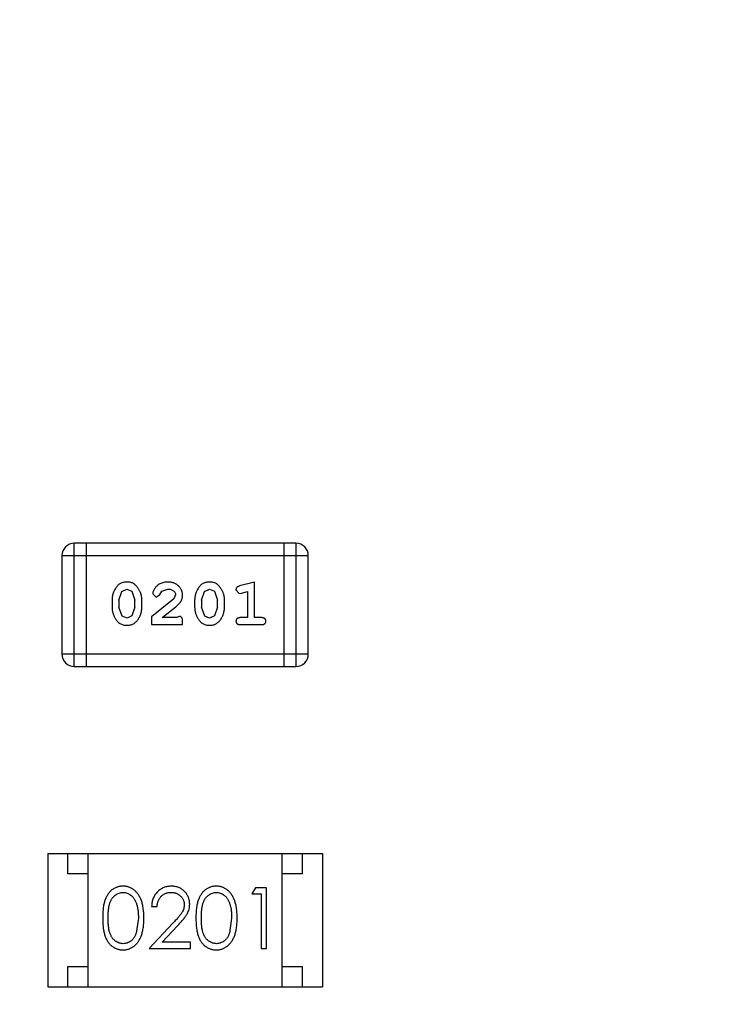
# Model space of a CAD drawing. Header units: inches. Extents: x 13 to 158, y -30 to 56.
# Tile 62 of 84: x 135.1 to 136.83, y 6.79 to 9.22. Entities that reach past the tile are written whole.
import ezdxf

# ---------------------------------------------------------------- set-up
doc = ezdxf.new("R2010")
doc.units = ezdxf.units.IN
doc.header["$LTSCALE"] = 1.21
doc.header["$MEASUREMENT"] = 0
doc.header["$PDMODE"] = 3
doc.header["$PDSIZE"] = 0.3125
doc.layers.get('0').update_dxf_attribs({"linetype": 'CONTINUOUS'})
doc.layers.get('Defpoints').update_dxf_attribs({"linetype": 'CONTINUOUS'})
doc.layers.add('DIM', color=3, linetype='CONTINUOUS')
doc.styles.get("Standard").update_dxf_attribs({"font": 'txt', "width": 0.8})
doc.dimstyles.get("Standard").update_dxf_attribs({"dimtxt": 0.15625, "dimasz": 0.1875, "dimexe": 0.125, "dimexo": 0.0625, "dimgap": 0.09, "dimtad": 0, "dimtih": 1, "dimtoh": 1, "dimzin": 4, "dimdsep": 46, "dimtxsty": 'Standard', "dimblk": '_FILLED', "dimblk1": '_FILLED', "dimblk2": '_FILLED', "dimcen": 0.09, "dimazin": 1, "dimtp": 0.01, "dimtm": 0.01, "dimtfac": 1, "dimtofl": 0, "dimtmove": 0, "dimatfit": 3, "dimldrblk": '_FILLED', "dimfxl": 1, "dimtolj": 1, "dimtzin": 4, "dimarcsym": 0})

# ---------------------------------------------------------------- blocks, each defined once
blk = doc.blocks.new('_FILLED')
at = {"color": 0, "linetype": 'ByBlock'}
blk.add_solid([(0, 0), (-1, 0.1667), (-1, -0.1667)], dxfattribs=at)
blk = doc.blocks.new('*D16')
at = {"layer": 'Defpoints', "color": 0}
for p in [(114.1495, 13.2855), (150.6495, 13.2855), (150.6495, -11.8704)]:
    blk.add_point(p, dxfattribs=at)
at = {"layer": 'DIM', "color": 0, "lineweight": -2}
for p, q in [((114.1495, 13.223), (114.1495, -11.9954)), ((150.6495, 13.223), (150.6495, -11.9954)), ((115.1495, -11.8704), (130.7762, -11.8704)), ((149.6495, -11.8704), (134.0229, -11.8704))]:
    blk.add_line(p, q, dxfattribs=at)
at = {"layer": 'DIM', "color": 0, "lineweight": -2, "rotation": 180}
blk.add_blockref('_FILLED', (114.1495, -11.8704), dxfattribs=at)
at = {"layer": 'DIM', "color": 0, "lineweight": -2}
blk.add_blockref('_FILLED', (150.6495, -11.8704), dxfattribs=at)
at = {"layer": 'DIM', "color": 0, "insert": (132.3995, -11.8704), "char_height": 1, "attachment_point": 5}
blk.add_mtext('\\A1;36.50', dxfattribs=at)

msp = doc.modelspace()

# ---------------------------------------------------------------- linework, layer by layer
at = {"color": 6, "linetype": 'Continuous'}
for p, q in [((135.2331, 7.6212), (135.2331, 7.926)), ((135.7818, 7.926), (135.2331, 7.926)), ((135.2636, 7.6212), (135.2636, 7.926)), ((135.7513, 7.926), (135.7513, 7.6212)), ((135.7818, 7.926), (135.7818, 7.6212)), ((135.2026, 7.8955), (135.2026, 7.6517)), ((135.2026, 7.8955), (135.8122, 7.8955)), ((135.8122, 7.6517), (135.8122, 7.8955)), ((135.6789, 7.8302), (135.6423, 7.8204)), ((135.6789, 7.7421), (135.6789, 7.8302)), ((135.3438, 7.7853), (135.3511, 7.8071)), ((135.3511, 7.8071), (135.3634, 7.8129)), ((135.3634, 7.8129), (135.3756, 7.8076)), ((135.3756, 7.8076), (135.3832, 7.7853)), ((135.4272, 7.8009), (135.436, 7.7925)), ((135.436, 7.7925), (135.4445, 7.799)), ((135.4445, 7.799), (135.4495, 7.8075)), ((135.4495, 7.8075), (135.4643, 7.8129)), ((135.4838, 7.7984), (135.4791, 7.7887)), ((135.5483, 7.7853), (135.5556, 7.8071)), ((135.5556, 7.8071), (135.568, 7.8129)), ((135.568, 7.8129), (135.5801, 7.8076)), ((135.5801, 7.8076), (135.5877, 7.7853)), ((135.6333, 7.8112), (135.6412, 7.8019)), ((135.6412, 7.8019), (135.6466, 7.8029)), ((135.6466, 7.8029), (135.6616, 7.8071)), ((135.6616, 7.8071), (135.6616, 7.7421)), ((135.3265, 7.7856), (135.3265, 7.7679)), ((135.3438, 7.7853), (135.3438, 7.7681)), ((135.3832, 7.7681), (135.3832, 7.7853)), ((135.4005, 7.7679), (135.4005, 7.7856)), ((135.4791, 7.7887), (135.4241, 7.7437)), ((135.531, 7.7856), (135.531, 7.7679)), ((135.5483, 7.7853), (135.5483, 7.7681)), ((135.5877, 7.7681), (135.5877, 7.7853)), ((135.605, 7.7679), (135.605, 7.7856)), ((135.3515, 7.7458), (135.3438, 7.7681)), ((135.3832, 7.7681), (135.3759, 7.7464)), ((135.4508, 7.7421), (135.4844, 7.7692)), ((135.556, 7.7458), (135.5483, 7.7681)), ((135.5877, 7.7681), (135.5804, 7.7464)), ((135.3636, 7.7406), (135.3515, 7.7458)), ((135.3759, 7.7464), (135.3636, 7.7406)), ((135.4241, 7.7437), (135.4241, 7.7248)), ((135.4241, 7.7248), (135.5011, 7.7248)), ((135.487, 7.7421), (135.4508, 7.7421)), ((135.4925, 7.7453), (135.487, 7.7421)), ((135.5011, 7.7248), (135.5011, 7.7327)), ((135.5681, 7.7406), (135.556, 7.7458)), ((135.5804, 7.7464), (135.5681, 7.7406)), ((135.6616, 7.7421), (135.6443, 7.7421)), ((135.6443, 7.7248), (135.6962, 7.7248)), ((135.6962, 7.7421), (135.6789, 7.7421)), ((135.8122, 7.6517), (135.2026, 7.6517)), ((135.2331, 7.6212), (135.7818, 7.6212)), ((135.1673, 7.1584), (135.1673, 6.8284)), ((135.1673, 7.1584), (135.8473, 7.1584)), ((135.2173, 7.1084), (135.2173, 7.1584)), ((135.2673, 6.8284), (135.2673, 7.1584)), ((135.7473, 6.8284), (135.7473, 7.1584)), ((135.7973, 7.1584), (135.7973, 7.1084)), ((135.8473, 7.1584), (135.8473, 6.8284)), ((135.2673, 7.1084), (135.2173, 7.1084)), ((135.7973, 7.1084), (135.7473, 7.1084)), ((135.6814, 7.0737), (135.6726, 7.0583)), ((135.7091, 7.0737), (135.6814, 7.0737)), ((135.7091, 6.9237), (135.7091, 7.0737)), ((135.6726, 7.0583), (135.6957, 7.0583)), ((135.6957, 7.0583), (135.6957, 6.9237)), ((135.4245, 7.0275), (135.438, 7.0275)), ((135.3918, 6.9987), (135.3861, 6.961)), ((135.6226, 6.9987), (135.6169, 6.961)), ((135.4769, 6.9858), (135.4187, 6.9237)), ((135.4509, 6.9391), (135.4884, 6.9791)), ((135.4187, 6.9237), (135.5207, 6.9237)), ((135.5207, 6.9391), (135.4509, 6.9391)), ((135.5207, 6.9237), (135.5207, 6.9391)), ((135.6957, 6.9237), (135.7091, 6.9237)), ((135.2173, 6.8284), (135.2173, 6.8784)), ((135.2173, 6.8784), (135.2673, 6.8784)), ((135.7473, 6.8784), (135.7973, 6.8784)), ((135.7973, 6.8784), (135.7973, 6.8284)), ((135.1673, 6.8284), (135.8473, 6.8284))]:
    msp.add_line(p, q, dxfattribs=at)
for centre, start, end in [((135.2331, 7.8955), 90, 180), ((135.7818, 7.8955), 0, 90), ((135.2331, 7.6517), 180, 270), ((135.7818, 7.6517), 270, 0)]:
    msp.add_arc(centre, 0.0305, start, end, dxfattribs=at)
for points, knots in [([(135.3633, 7.8302), (135.3619, 7.8302), (135.3591, 7.8301), (135.355, 7.8294), (135.3512, 7.8283), (135.3476, 7.8267), (135.3443, 7.8246), (135.3412, 7.8221), (135.3384, 7.8192), (135.336, 7.8158), (135.3338, 7.8122), (135.3319, 7.8085), (135.3302, 7.8048), (135.3289, 7.801), (135.3278, 7.7972), (135.3271, 7.7934), (135.3266, 7.7895), (135.3266, 7.7869), (135.3265, 7.7856)], [0, 0, 0, 0, 0.06692, 0.130834, 0.19258, 0.252759, 0.312631, 0.373411, 0.436359, 0.501894, 0.568244, 0.632472, 0.69556, 0.757163, 0.818592, 0.878885, 0.939235, 1, 1, 1, 1]), ([(135.4005, 7.7856), (135.4004, 7.7867), (135.4004, 7.7888), (135.4001, 7.792), (135.3996, 7.7952), (135.3989, 7.7983), (135.398, 7.8013), (135.3969, 7.8043), (135.3956, 7.8073), (135.3941, 7.8102), (135.3925, 7.8129), (135.3908, 7.8155), (135.3892, 7.8178), (135.3875, 7.8199), (135.3858, 7.8217), (135.3841, 7.8234), (135.3824, 7.8248), (135.38, 7.8264), (135.3768, 7.828), (135.3727, 7.8293), (135.3681, 7.8301), (135.365, 7.8302), (135.3633, 7.8302)], [0, 0, 0, 0, 0.049855, 0.099516, 0.148482, 0.19758, 0.246804, 0.296268, 0.346517, 0.397047, 0.446826, 0.49336, 0.537801, 0.579207, 0.617974, 0.654833, 0.689171, 0.722088, 0.786392, 0.853518, 0.924186, 1, 1, 1, 1]), ([(135.4645, 7.8302), (135.4628, 7.8302), (135.4594, 7.8301), (135.4545, 7.8292), (135.4497, 7.8278), (135.4452, 7.8258), (135.4411, 7.8234), (135.4374, 7.8205), (135.4343, 7.8172), (135.4318, 7.8137), (135.4298, 7.8101), (135.4284, 7.8068), (135.4274, 7.8038), (135.4273, 7.8018), (135.4272, 7.8009)], [0, 0, 0, 0, 0.098286, 0.193983, 0.289056, 0.384352, 0.477435, 0.566197, 0.652355, 0.737986, 0.818188, 0.887401, 0.94802, 1, 1, 1, 1]), ([(135.5011, 7.7975), (135.5011, 7.7986), (135.501, 7.8008), (135.5006, 7.804), (135.4997, 7.8071), (135.4986, 7.8101), (135.4972, 7.8129), (135.4954, 7.8157), (135.4933, 7.8183), (135.4909, 7.8207), (135.4882, 7.8229), (135.4854, 7.8249), (135.4823, 7.8265), (135.4791, 7.8279), (135.4757, 7.8289), (135.4721, 7.8297), (135.4684, 7.8302), (135.4658, 7.8302), (135.4645, 7.8302)], [0, 0, 0, 0, 0.060981, 0.120256, 0.178148, 0.236115, 0.293993, 0.352864, 0.413358, 0.476056, 0.539296, 0.602396, 0.665116, 0.728325, 0.792919, 0.859317, 0.928302, 1, 1, 1, 1]), ([(135.5678, 7.8302), (135.5664, 7.8302), (135.5636, 7.8301), (135.5595, 7.8294), (135.5557, 7.8283), (135.5521, 7.8267), (135.5488, 7.8246), (135.5457, 7.8221), (135.543, 7.8192), (135.5405, 7.8158), (135.5383, 7.8122), (135.5364, 7.8085), (135.5347, 7.8048), (135.5334, 7.801), (135.5323, 7.7972), (135.5316, 7.7934), (135.5311, 7.7895), (135.5311, 7.7869), (135.531, 7.7856)], [0, 0, 0, 0, 0.06692, 0.130834, 0.19258, 0.252759, 0.312631, 0.373411, 0.436359, 0.501894, 0.568244, 0.632472, 0.69556, 0.757163, 0.818592, 0.878885, 0.939235, 1, 1, 1, 1]), ([(135.605, 7.7856), (135.605, 7.7867), (135.6049, 7.7888), (135.6046, 7.792), (135.6041, 7.7952), (135.6034, 7.7983), (135.6025, 7.8013), (135.6014, 7.8043), (135.6001, 7.8073), (135.5986, 7.8102), (135.597, 7.8129), (135.5954, 7.8155), (135.5937, 7.8178), (135.592, 7.8199), (135.5903, 7.8217), (135.5886, 7.8234), (135.5869, 7.8248), (135.5845, 7.8264), (135.5813, 7.828), (135.5772, 7.8293), (135.5726, 7.8301), (135.5695, 7.8302), (135.5678, 7.8302)], [0, 0, 0, 0, 0.049855, 0.099516, 0.148482, 0.19758, 0.246804, 0.296268, 0.346517, 0.397047, 0.446826, 0.49336, 0.537801, 0.579207, 0.617974, 0.654833, 0.689171, 0.722088, 0.786392, 0.853518, 0.924186, 1, 1, 1, 1]), ([(135.4643, 7.8129), (135.4658, 7.8129), (135.4684, 7.8128), (135.4723, 7.8119), (135.4756, 7.8106), (135.4785, 7.8086), (135.4808, 7.8064), (135.4826, 7.8039), (135.4836, 7.8012), (135.4838, 7.7993), (135.4838, 7.7984)], [0, 0, 0, 0, 0.156344, 0.299348, 0.4327, 0.561, 0.682299, 0.791883, 0.89611, 1, 1, 1, 1]), ([(135.4844, 7.7692), (135.4853, 7.7699), (135.487, 7.7714), (135.4893, 7.7737), (135.4914, 7.7758), (135.4933, 7.7777), (135.4949, 7.7796), (135.4963, 7.7814), (135.4974, 7.783), (135.4985, 7.7851), (135.4996, 7.7876), (135.5005, 7.7908), (135.5011, 7.7941), (135.5011, 7.7963), (135.5011, 7.7975)], [0, 0, 0, 0, 0.103002, 0.197728, 0.285279, 0.365235, 0.437224, 0.502446, 0.560545, 0.611446, 0.707576, 0.80349, 0.900532, 1, 1, 1, 1]), ([(135.6423, 7.8204), (135.6415, 7.8201), (135.6399, 7.8196), (135.6378, 7.8188), (135.6362, 7.8179), (135.635, 7.8168), (135.6342, 7.8157), (135.6337, 7.8143), (135.6333, 7.8128), (135.6333, 7.8117), (135.6333, 7.8112)], [0, 0, 0, 0, 0.187321, 0.344927, 0.475328, 0.579604, 0.674244, 0.773631, 0.882025, 1, 1, 1, 1]), ([(135.3265, 7.7679), (135.3265, 7.7668), (135.3266, 7.7647), (135.3269, 7.7615), (135.3274, 7.7584), (135.3281, 7.7553), (135.3289, 7.7522), (135.3301, 7.7492), (135.3313, 7.7463), (135.3328, 7.7434), (135.3344, 7.7407), (135.336, 7.7381), (135.3377, 7.7358), (135.3393, 7.7337), (135.341, 7.7318), (135.3427, 7.7302), (135.3444, 7.7287), (135.3468, 7.7271), (135.35, 7.7255), (135.3542, 7.7242), (135.3587, 7.7234), (135.3619, 7.7233), (135.3636, 7.7233)], [0, 0, 0, 0, 0.049886, 0.09882, 0.148132, 0.19689, 0.246038, 0.295176, 0.345305, 0.395692, 0.445312, 0.491875, 0.535813, 0.577009, 0.616081, 0.652689, 0.687585, 0.720206, 0.785062, 0.85223, 0.923759, 1, 1, 1, 1]), ([(135.3636, 7.7233), (135.365, 7.7233), (135.3678, 7.7234), (135.3719, 7.7241), (135.3758, 7.7252), (135.3793, 7.7268), (135.3827, 7.7288), (135.3857, 7.7313), (135.3885, 7.7343), (135.391, 7.7377), (135.3932, 7.7413), (135.3951, 7.7449), (135.3968, 7.7487), (135.3981, 7.7524), (135.3991, 7.7562), (135.3999, 7.7601), (135.4004, 7.764), (135.4004, 7.7666), (135.4005, 7.7679)], [0, 0, 0, 0, 0.067217, 0.131051, 0.19272, 0.252824, 0.312745, 0.373449, 0.436041, 0.501494, 0.567761, 0.632087, 0.695096, 0.757109, 0.817993, 0.878657, 0.939311, 1, 1, 1, 1]), ([(135.531, 7.7679), (135.5311, 7.7668), (135.5311, 7.7647), (135.5314, 7.7615), (135.5319, 7.7584), (135.5326, 7.7553), (135.5334, 7.7522), (135.5346, 7.7492), (135.5358, 7.7463), (135.5373, 7.7434), (135.5389, 7.7407), (135.5405, 7.7381), (135.5422, 7.7358), (135.5438, 7.7337), (135.5455, 7.7318), (135.5472, 7.7302), (135.5489, 7.7287), (135.5513, 7.7271), (135.5545, 7.7255), (135.5587, 7.7242), (135.5633, 7.7234), (135.5664, 7.7233), (135.5681, 7.7233)], [0, 0, 0, 0, 0.049886, 0.09882, 0.148132, 0.19689, 0.246038, 0.295176, 0.345305, 0.395692, 0.445312, 0.491875, 0.535813, 0.577009, 0.616081, 0.652689, 0.687585, 0.720206, 0.785062, 0.85223, 0.923759, 1, 1, 1, 1]), ([(135.5681, 7.7233), (135.5695, 7.7233), (135.5723, 7.7234), (135.5764, 7.7241), (135.5803, 7.7252), (135.5838, 7.7268), (135.5872, 7.7288), (135.5902, 7.7313), (135.593, 7.7343), (135.5955, 7.7377), (135.5977, 7.7413), (135.5996, 7.7449), (135.6013, 7.7487), (135.6026, 7.7524), (135.6037, 7.7562), (135.6044, 7.7601), (135.6049, 7.764), (135.6049, 7.7666), (135.605, 7.7679)], [0, 0, 0, 0, 0.067217, 0.131051, 0.19272, 0.252824, 0.312745, 0.373449, 0.436041, 0.501494, 0.567761, 0.632087, 0.695096, 0.757109, 0.817993, 0.878657, 0.939311, 1, 1, 1, 1]), ([(135.5011, 7.7327), (135.5011, 7.7338), (135.5011, 7.7357), (135.5006, 7.7384), (135.5, 7.7407), (135.4989, 7.7424), (135.4976, 7.7437), (135.4961, 7.7446), (135.4943, 7.7452), (135.4931, 7.7453), (135.4925, 7.7453)], [0, 0, 0, 0, 0.1844, 0.34094, 0.473574, 0.586824, 0.690029, 0.789175, 0.890445, 1, 1, 1, 1]), ([(135.6443, 7.7421), (135.6434, 7.7421), (135.6417, 7.7421), (135.6394, 7.7416), (135.6374, 7.7409), (135.6359, 7.7398), (135.6347, 7.7384), (135.6339, 7.737), (135.6334, 7.7353), (135.6333, 7.7341), (135.6333, 7.7335)], [0, 0, 0, 0, 0.169102, 0.317658, 0.446239, 0.563118, 0.671828, 0.776546, 0.884858, 1, 1, 1, 1]), ([(135.6333, 7.7335), (135.6333, 7.7329), (135.6334, 7.7317), (135.6339, 7.73), (135.6347, 7.7285), (135.6359, 7.7272), (135.6374, 7.7261), (135.6394, 7.7254), (135.6417, 7.7249), (135.6434, 7.7249), (135.6443, 7.7248)], [0, 0, 0, 0, 0.115051, 0.223278, 0.329269, 0.437893, 0.554681, 0.682591, 0.83103, 1, 1, 1, 1]), ([(135.7072, 7.7335), (135.7072, 7.7341), (135.7071, 7.7353), (135.7066, 7.737), (135.7058, 7.7385), (135.7046, 7.7398), (135.7031, 7.7409), (135.7011, 7.7416), (135.6988, 7.7421), (135.6971, 7.7421), (135.6962, 7.7421)], [0, 0, 0, 0, 0.11517, 0.223509, 0.328254, 0.438012, 0.553651, 0.682263, 0.830856, 1, 1, 1, 1]), ([(135.6962, 7.7248), (135.6971, 7.7249), (135.6988, 7.7249), (135.7011, 7.7254), (135.7031, 7.7261), (135.7046, 7.7272), (135.7058, 7.7285), (135.7066, 7.73), (135.7071, 7.7317), (135.7072, 7.7329), (135.7072, 7.7335)], [0, 0, 0, 0, 0.169012, 0.317488, 0.445429, 0.560977, 0.67065, 0.776666, 0.88492, 1, 1, 1, 1]), ([(135.3535, 7.0775), (135.3523, 7.0775), (135.35, 7.0775), (135.3465, 7.0771), (135.3432, 7.0764), (135.3399, 7.0755), (135.3367, 7.0743), (135.3335, 7.0729), (135.3305, 7.0711), (135.3276, 7.0692), (135.3248, 7.067), (135.3221, 7.0645), (135.3196, 7.0618), (135.3173, 7.0589), (135.3151, 7.0556), (135.3131, 7.0522), (135.3113, 7.0485), (135.3096, 7.0445), (135.3081, 7.0402), (135.3069, 7.0355), (135.3057, 7.0304), (135.3049, 7.0249), (135.3042, 7.0189), (135.3037, 7.0125), (135.3034, 7.0057), (135.3034, 7.001), (135.3034, 6.9986)], [0, 0, 0, 0, 0.033742, 0.066533, 0.099153, 0.13154, 0.164087, 0.196563, 0.229707, 0.263315, 0.297504, 0.331686, 0.366482, 0.4021, 0.438958, 0.476748, 0.515985, 0.556589, 0.599519, 0.645765, 0.695487, 0.748721, 0.805687, 0.866754, 0.931405, 1, 1, 1, 1]), ([(135.4053, 6.9986), (135.4052, 7.0009), (135.4052, 7.0054), (135.4049, 7.012), (135.4044, 7.0182), (135.4036, 7.0241), (135.4027, 7.0295), (135.4015, 7.0347), (135.4001, 7.0394), (135.3985, 7.0438), (135.3967, 7.0479), (135.3948, 7.0517), (135.3926, 7.0553), (135.3904, 7.0586), (135.388, 7.0616), (135.3854, 7.0644), (135.3827, 7.0669), (135.3798, 7.0692), (135.3769, 7.0712), (135.3738, 7.0729), (135.3706, 7.0743), (135.3673, 7.0755), (135.364, 7.0764), (135.3606, 7.0771), (135.3571, 7.0775), (135.3547, 7.0775), (135.3535, 7.0775)], [0, 0, 0, 0, 0.065278, 0.127205, 0.186168, 0.241675, 0.294115, 0.343609, 0.390387, 0.434463, 0.476646, 0.517002, 0.555936, 0.593716, 0.630057, 0.665601, 0.700745, 0.734917, 0.768681, 0.802087, 0.834849, 0.867433, 0.900138, 0.932806, 0.966212, 1, 1, 1, 1]), ([(135.4734, 7.0775), (135.4717, 7.0775), (135.4685, 7.0774), (135.4636, 7.0768), (135.459, 7.0756), (135.4546, 7.0741), (135.4504, 7.0721), (135.4463, 7.0697), (135.4425, 7.0668), (135.439, 7.0635), (135.4357, 7.0599), (135.4328, 7.056), (135.4304, 7.0519), (135.4284, 7.0475), (135.4267, 7.0428), (135.4256, 7.038), (135.4248, 7.0328), (135.4246, 7.0293), (135.4245, 7.0275)], [0, 0, 0, 0, 0.06445, 0.126725, 0.187421, 0.247417, 0.306749, 0.366595, 0.427749, 0.490235, 0.553031, 0.614805, 0.676505, 0.738096, 0.801021, 0.864897, 0.931209, 1, 1, 1, 1]), ([(135.5187, 7.033), (135.5187, 7.0344), (135.5186, 7.0374), (135.518, 7.0417), (135.517, 7.0458), (135.5157, 7.0498), (135.5139, 7.0537), (135.5117, 7.0574), (135.5092, 7.061), (135.5062, 7.0643), (135.503, 7.0674), (135.4995, 7.0701), (135.4957, 7.0724), (135.4918, 7.0743), (135.4875, 7.0758), (135.483, 7.0768), (135.4783, 7.0774), (135.4751, 7.0775), (135.4734, 7.0775)], [0, 0, 0, 0, 0.06271, 0.123347, 0.183401, 0.242828, 0.302097, 0.36242, 0.423725, 0.487032, 0.550491, 0.612709, 0.674265, 0.73617, 0.799211, 0.863483, 0.930525, 1, 1, 1, 1]), ([(135.5843, 7.0775), (135.5831, 7.0775), (135.5808, 7.0775), (135.5773, 7.0771), (135.5739, 7.0764), (135.5706, 7.0755), (135.5674, 7.0743), (135.5643, 7.0729), (135.5613, 7.0711), (135.5583, 7.0692), (135.5555, 7.067), (135.5528, 7.0645), (135.5504, 7.0618), (135.5481, 7.0589), (135.5459, 7.0556), (135.5439, 7.0522), (135.5421, 7.0485), (135.5404, 7.0445), (135.5389, 7.0402), (135.5376, 7.0355), (135.5365, 7.0304), (135.5357, 7.0249), (135.535, 7.0189), (135.5345, 7.0125), (135.5342, 7.0057), (135.5341, 7.001), (135.5341, 6.9986)], [0, 0, 0, 0, 0.033742, 0.066533, 0.099153, 0.13154, 0.164087, 0.196563, 0.229707, 0.263315, 0.297504, 0.331686, 0.366482, 0.4021, 0.438958, 0.476748, 0.515985, 0.556589, 0.599519, 0.645765, 0.695487, 0.748721, 0.805687, 0.866754, 0.931405, 1, 1, 1, 1]), ([(135.636, 6.9986), (135.636, 7.0009), (135.636, 7.0054), (135.6357, 7.012), (135.6351, 7.0182), (135.6344, 7.0241), (135.6334, 7.0295), (135.6323, 7.0347), (135.6309, 7.0394), (135.6293, 7.0438), (135.6274, 7.0479), (135.6255, 7.0517), (135.6234, 7.0553), (135.6212, 7.0586), (135.6188, 7.0616), (135.6162, 7.0644), (135.6135, 7.0669), (135.6106, 7.0692), (135.6076, 7.0712), (135.6045, 7.0729), (135.6014, 7.0743), (135.5981, 7.0755), (135.5948, 7.0764), (135.5913, 7.0771), (135.5878, 7.0775), (135.5855, 7.0775), (135.5843, 7.0775)], [0, 0, 0, 0, 0.065278, 0.127205, 0.186168, 0.241675, 0.294115, 0.343609, 0.390387, 0.434463, 0.476646, 0.517002, 0.555936, 0.593716, 0.630057, 0.665601, 0.700745, 0.734917, 0.768681, 0.802087, 0.834849, 0.867433, 0.900138, 0.932806, 0.966212, 1, 1, 1, 1]), ([(135.3168, 6.9987), (135.3168, 7.0007), (135.3168, 7.0046), (135.3171, 7.0103), (135.3174, 7.0156), (135.318, 7.0205), (135.3185, 7.025), (135.3194, 7.0291), (135.3203, 7.0329), (135.3214, 7.0363), (135.3226, 7.0394), (135.324, 7.0423), (135.3255, 7.045), (135.3271, 7.0475), (135.3289, 7.0499), (135.3307, 7.052), (135.3328, 7.0539), (135.3356, 7.0562), (135.3394, 7.0585), (135.3441, 7.0607), (135.349, 7.0619), (135.3523, 7.0621), (135.354, 7.0622)], [0, 0, 0, 0, 0.073302, 0.142286, 0.206253, 0.266017, 0.321612, 0.372532, 0.419497, 0.462398, 0.502825, 0.541489, 0.579034, 0.615143, 0.650298, 0.684912, 0.718701, 0.752189, 0.817245, 0.879117, 0.939613, 1, 1, 1, 1]), ([(135.354, 7.0622), (135.3556, 7.0621), (135.3589, 7.0619), (135.3637, 7.0607), (135.3684, 7.0585), (135.3721, 7.0562), (135.375, 7.0539), (135.3771, 7.0519), (135.379, 7.0497), (135.3808, 7.0472), (135.3825, 7.0445), (135.384, 7.0415), (135.3855, 7.0383), (135.3868, 7.0349), (135.388, 7.0312), (135.3891, 7.0273), (135.3899, 7.0232), (135.3906, 7.0188), (135.3911, 7.0141), (135.3916, 7.0092), (135.3917, 7.004), (135.3918, 7.0005), (135.3918, 6.9987)], [0, 0, 0, 0, 0.059689, 0.119507, 0.181075, 0.246162, 0.279894, 0.314468, 0.350403, 0.387474, 0.426147, 0.466624, 0.508745, 0.553328, 0.600058, 0.649177, 0.700552, 0.754894, 0.811825, 0.871514, 0.934319, 1, 1, 1, 1]), ([(135.438, 7.0275), (135.4381, 7.0289), (135.4383, 7.0315), (135.4391, 7.0353), (135.44, 7.0388), (135.4413, 7.0421), (135.4428, 7.0452), (135.4445, 7.0481), (135.4465, 7.0507), (135.4488, 7.0531), (135.4512, 7.0552), (135.4539, 7.0571), (135.4566, 7.0587), (135.4596, 7.0599), (135.4626, 7.0609), (135.4659, 7.0617), (135.4693, 7.0621), (135.4716, 7.0621), (135.4727, 7.0622)], [0, 0, 0, 0, 0.073648, 0.143686, 0.210962, 0.275557, 0.338064, 0.399311, 0.4594, 0.51934, 0.579024, 0.637809, 0.695959, 0.754122, 0.813113, 0.873453, 0.935561, 1, 1, 1, 1]), ([(135.4727, 7.0622), (135.4739, 7.0621), (135.4761, 7.0621), (135.4793, 7.0616), (135.4824, 7.061), (135.4854, 7.06), (135.4882, 7.0587), (135.4909, 7.0571), (135.4935, 7.0553), (135.4959, 7.0532), (135.4981, 7.0509), (135.5, 7.0485), (135.5016, 7.046), (135.503, 7.0434), (135.504, 7.0406), (135.5047, 7.0378), (135.5052, 7.0348), (135.5052, 7.0328), (135.5053, 7.0318)], [0, 0, 0, 0, 0.068027, 0.133505, 0.19695, 0.26027, 0.322741, 0.384982, 0.448465, 0.513424, 0.578224, 0.640011, 0.700094, 0.760067, 0.819012, 0.877878, 0.938035, 1, 1, 1, 1]), ([(135.5476, 6.9987), (135.5476, 7.0007), (135.5476, 7.0046), (135.5479, 7.0103), (135.5482, 7.0156), (135.5487, 7.0205), (135.5493, 7.025), (135.5501, 7.0291), (135.5511, 7.0329), (135.5521, 7.0363), (135.5534, 7.0394), (135.5547, 7.0423), (135.5562, 7.045), (135.5579, 7.0475), (135.5596, 7.0499), (135.5615, 7.052), (135.5635, 7.0539), (135.5664, 7.0562), (135.5701, 7.0585), (135.5748, 7.0607), (135.5797, 7.0619), (135.5831, 7.0621), (135.5847, 7.0622)], [0, 0, 0, 0, 0.073302, 0.142286, 0.206253, 0.266017, 0.321612, 0.372532, 0.419497, 0.462398, 0.502825, 0.541489, 0.579034, 0.615143, 0.650298, 0.684912, 0.718701, 0.752189, 0.817245, 0.879117, 0.939613, 1, 1, 1, 1]), ([(135.5847, 7.0622), (135.5864, 7.0621), (135.5896, 7.0619), (135.5945, 7.0607), (135.5992, 7.0585), (135.6029, 7.0562), (135.6058, 7.0539), (135.6078, 7.0519), (135.6098, 7.0497), (135.6116, 7.0472), (135.6133, 7.0445), (135.6148, 7.0415), (135.6163, 7.0383), (135.6176, 7.0349), (135.6187, 7.0312), (135.6198, 7.0273), (135.6206, 7.0232), (135.6214, 7.0188), (135.6219, 7.0141), (135.6223, 7.0092), (135.6225, 7.004), (135.6226, 7.0005), (135.6226, 6.9987)], [0, 0, 0, 0, 0.059689, 0.119507, 0.181075, 0.246162, 0.279894, 0.314468, 0.350403, 0.387474, 0.426147, 0.466624, 0.508745, 0.553328, 0.600058, 0.649177, 0.700552, 0.754894, 0.811825, 0.871514, 0.934319, 1, 1, 1, 1]), ([(135.5053, 7.0318), (135.5052, 7.0301), (135.5051, 7.0269), (135.5041, 7.0221), (135.5023, 7.0175), (135.5004, 7.0136), (135.4983, 7.0105), (135.4964, 7.0078), (135.4941, 7.0049), (135.4914, 7.0016), (135.4884, 6.9981), (135.4849, 6.9942), (135.481, 6.9901), (135.4783, 6.9873), (135.4769, 6.9858)], [0, 0, 0, 0, 0.088014, 0.174976, 0.2638, 0.355443, 0.406413, 0.465519, 0.533076, 0.609353, 0.693899, 0.787171, 0.889197, 1, 1, 1, 1]), ([(135.4884, 6.9791), (135.4898, 6.9807), (135.4926, 6.9836), (135.4965, 6.988), (135.5001, 6.9921), (135.5033, 6.996), (135.5062, 6.9996), (135.5086, 7.003), (135.5107, 7.0062), (135.5131, 7.01), (135.5154, 7.0147), (135.5173, 7.0206), (135.5185, 7.0267), (135.5187, 7.0309), (135.5187, 7.033)], [0, 0, 0, 0, 0.09953, 0.192079, 0.277712, 0.357454, 0.429648, 0.495771, 0.555538, 0.608657, 0.707578, 0.804328, 0.901298, 1, 1, 1, 1]), ([(135.3034, 6.9986), (135.3034, 6.9963), (135.3034, 6.9916), (135.3037, 6.9849), (135.3042, 6.9785), (135.3049, 6.9726), (135.3058, 6.967), (135.3069, 6.9619), (135.3082, 6.9572), (135.3097, 6.9528), (135.3114, 6.9488), (135.3133, 6.9451), (135.3153, 6.9416), (135.3175, 6.9384), (135.3198, 6.9354), (135.3222, 6.9327), (135.3249, 6.9303), (135.3277, 6.9281), (135.3306, 6.9262), (135.3336, 6.9245), (135.3367, 6.923), (135.3399, 6.9219), (135.3432, 6.921), (135.3465, 6.9203), (135.35, 6.9199), (135.3523, 6.9199), (135.3535, 6.9199)], [0, 0, 0, 0, 0.068113, 0.132564, 0.193427, 0.250218, 0.303569, 0.353576, 0.400235, 0.443586, 0.484619, 0.524292, 0.56238, 0.599049, 0.63494, 0.669782, 0.704009, 0.737842, 0.771098, 0.803896, 0.836415, 0.868639, 0.900715, 0.933378, 0.966213, 1, 1, 1, 1]), ([(135.354, 6.9352), (135.3523, 6.9353), (135.349, 6.9355), (135.3441, 6.9368), (135.3394, 6.9389), (135.3356, 6.9412), (135.3328, 6.9435), (135.3307, 6.9455), (135.3288, 6.9476), (135.327, 6.9499), (135.3254, 6.9524), (135.324, 6.9551), (135.3226, 6.958), (135.3214, 6.9612), (135.3203, 6.9646), (135.3193, 6.9683), (135.3186, 6.9725), (135.3179, 6.977), (135.3174, 6.9819), (135.3171, 6.9872), (135.3168, 6.9928), (135.3168, 6.9967), (135.3168, 6.9987)], [0, 0, 0, 0, 0.060034, 0.120278, 0.182348, 0.247919, 0.281641, 0.315701, 0.350322, 0.385703, 0.421819, 0.459196, 0.497866, 0.538301, 0.58121, 0.628183, 0.679403, 0.734699, 0.794074, 0.858416, 0.927049, 1, 1, 1, 1]), ([(135.3535, 6.9199), (135.3547, 6.9199), (135.3571, 6.9199), (135.3606, 6.9204), (135.364, 6.921), (135.3674, 6.9219), (135.3706, 6.9232), (135.3738, 6.9246), (135.3769, 6.9264), (135.3799, 6.9283), (135.3828, 6.9306), (135.3855, 6.9331), (135.3882, 6.9359), (135.3906, 6.9389), (135.3928, 6.9422), (135.3949, 6.9458), (135.3968, 6.9496), (135.3986, 6.9537), (135.4002, 6.9581), (135.4015, 6.9628), (135.4027, 6.9679), (135.4037, 6.9733), (135.4044, 6.9792), (135.4049, 6.9853), (135.4052, 6.9919), (135.4052, 6.9963), (135.4053, 6.9986)], [0, 0, 0, 0, 0.033824, 0.067298, 0.10028, 0.133019, 0.165736, 0.198792, 0.232372, 0.266409, 0.301016, 0.336196, 0.371972, 0.408574, 0.446394, 0.485225, 0.525372, 0.567224, 0.611081, 0.65775, 0.70702, 0.759235, 0.814484, 0.873227, 0.934937, 1, 1, 1, 1]), ([(135.5341, 6.9986), (135.5341, 6.9963), (135.5342, 6.9916), (135.5345, 6.9849), (135.535, 6.9785), (135.5357, 6.9726), (135.5366, 6.967), (135.5376, 6.9619), (135.539, 6.9572), (135.5405, 6.9528), (135.5422, 6.9488), (135.544, 6.9451), (135.546, 6.9416), (135.5482, 6.9384), (135.5505, 6.9354), (135.553, 6.9327), (135.5557, 6.9303), (135.5584, 6.9281), (135.5614, 6.9262), (135.5644, 6.9245), (135.5675, 6.923), (135.5707, 6.9219), (135.5739, 6.921), (135.5773, 6.9203), (135.5808, 6.9199), (135.5831, 6.9199), (135.5843, 6.9199)], [0, 0, 0, 0, 0.068113, 0.132564, 0.193427, 0.250218, 0.303569, 0.353576, 0.400235, 0.443586, 0.484619, 0.524292, 0.56238, 0.599049, 0.63494, 0.669782, 0.704009, 0.737842, 0.771098, 0.803896, 0.836415, 0.868639, 0.900715, 0.933378, 0.966213, 1, 1, 1, 1]), ([(135.5847, 6.9352), (135.5831, 6.9353), (135.5798, 6.9355), (135.5749, 6.9368), (135.5702, 6.9389), (135.5664, 6.9412), (135.5635, 6.9435), (135.5615, 6.9455), (135.5596, 6.9476), (135.5578, 6.9499), (135.5562, 6.9524), (135.5547, 6.9551), (135.5534, 6.958), (135.5521, 6.9612), (135.551, 6.9646), (135.5501, 6.9683), (135.5493, 6.9725), (135.5487, 6.977), (135.5482, 6.9819), (135.5479, 6.9872), (135.5476, 6.9928), (135.5476, 6.9967), (135.5476, 6.9987)], [0, 0, 0, 0, 0.060034, 0.120278, 0.182348, 0.247919, 0.281641, 0.315701, 0.350322, 0.385703, 0.421819, 0.459196, 0.497866, 0.538301, 0.58121, 0.628183, 0.679403, 0.734699, 0.794074, 0.858416, 0.927049, 1, 1, 1, 1]), ([(135.5843, 6.9199), (135.5855, 6.9199), (135.5878, 6.9199), (135.5914, 6.9204), (135.5948, 6.921), (135.5981, 6.9219), (135.6014, 6.9232), (135.6046, 6.9246), (135.6077, 6.9264), (135.6107, 6.9283), (135.6136, 6.9306), (135.6163, 6.9331), (135.6189, 6.9359), (135.6213, 6.9389), (135.6236, 6.9422), (135.6256, 6.9458), (135.6276, 6.9496), (135.6293, 6.9537), (135.631, 6.9581), (135.6323, 6.9628), (135.6335, 6.9679), (135.6344, 6.9733), (135.6351, 6.9792), (135.6357, 6.9853), (135.636, 6.9919), (135.636, 6.9963), (135.636, 6.9986)], [0, 0, 0, 0, 0.033824, 0.067298, 0.10028, 0.133019, 0.165736, 0.198792, 0.232372, 0.266409, 0.301016, 0.336196, 0.371972, 0.408574, 0.446394, 0.485225, 0.525372, 0.567224, 0.611081, 0.65775, 0.70702, 0.759235, 0.814484, 0.873227, 0.934937, 1, 1, 1, 1]), ([(135.3861, 6.961), (135.3857, 6.9599), (135.385, 6.9579), (135.3837, 6.955), (135.3822, 6.9522), (135.3806, 6.9497), (135.3788, 6.9474), (135.377, 6.9453), (135.375, 6.9434), (135.3722, 6.9411), (135.3685, 6.9388), (135.3638, 6.9368), (135.3589, 6.9354), (135.3556, 6.9353), (135.354, 6.9352)], [0, 0, 0, 0, 0.075949, 0.148549, 0.218996, 0.286119, 0.351826, 0.416074, 0.478265, 0.540325, 0.660405, 0.774606, 0.887187, 1, 1, 1, 1]), ([(135.6169, 6.961), (135.6165, 6.9599), (135.6158, 6.9579), (135.6144, 6.955), (135.613, 6.9522), (135.6114, 6.9497), (135.6096, 6.9474), (135.6078, 6.9453), (135.6058, 6.9434), (135.6029, 6.9411), (135.5993, 6.9388), (135.5946, 6.9368), (135.5897, 6.9354), (135.5864, 6.9353), (135.5847, 6.9352)], [0, 0, 0, 0, 0.075949, 0.148549, 0.218996, 0.286119, 0.351826, 0.416074, 0.478265, 0.540325, 0.660405, 0.774606, 0.887187, 1, 1, 1, 1])]:
    msp.add_open_spline(points, degree=3, knots=knots, dxfattribs=at)

# ---------------------------------------------------------------- dimensions: what is measured, and where the dimension line sits
at = {"layer": 'DIM'}
dim = msp.add_linear_dim(base=(150.6495, -11.8704), p1=(114.1495, 13.2855), p2=(150.6495, 13.2855), dimstyle='Standard', override={"dimtxt": 1, "dimasz": 1, "dimtih": 0, "dimtoh": 0, "dimzin": 0, "dimcen": 0.198, "dimadec": 0, "dimazin": 0, "dimtp": 0, "dimtm": 0, "dimtdec": 4, "dimtzin": 0}, dxfattribs=at)
dim.commit()
dim.dimension.update_dxf_attribs({"geometry": '*D16', "text_midpoint": (132.3995, -11.8704)})

doc.saveas('drawing.dxf')
